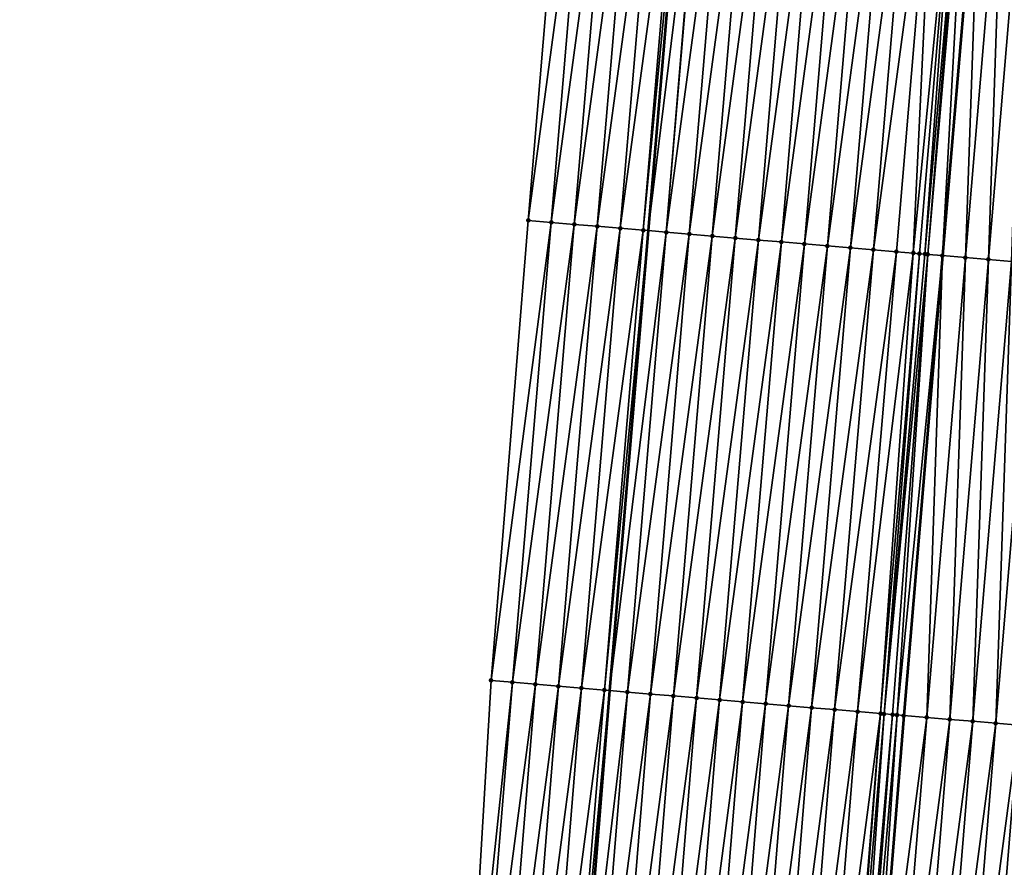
# Model space of a CAD drawing. Header units: feet. Extents: x 2017424 to 2024169, y 808042 to 818730.
# Tile 63 of 256: x 2023522 to 2023565, y 810039 to 810075. Entities that reach past the tile are written whole.
import ezdxf

# ---------------------------------------------------------------- set-up
doc = ezdxf.new("R2010")
doc.units = ezdxf.units.FT
doc.header["$MEASUREMENT"] = 0
for name, color, linetype, lineweight in [('EP_Travel Lane', 172, 'Continuous', 53), ('NB-Road Shots', 141, 'Continuous', 100), ('NB-Road X-Section', 40, 'Continuous', 13), ('STRIPING', 60, 'Continuous', 53)]:
    doc.layers.add(name, color=color, linetype=linetype, lineweight=lineweight)
doc.layers.add('I-77-MM15-17_NB-Surface-BORDER', color=7, linetype='Continuous')
doc.layers.add('I-77-MM15-17_NB-Surface-TIN', color=7, linetype='Continuous')

msp = doc.modelspace()

# ---------------------------------------------------------------- linework, layer by layer
at = {"layer": 'EP_Travel Lane'}
msp.add_polyline3d([(2023550.831375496, 810086.0123645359, 279.9788141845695), (2023549.151482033, 810066.0914212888, 279.3979087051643), (2023547.471426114, 810046.1685515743, 278.891052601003), (2023545.867034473, 810026.1663256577, 278.432815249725), (2023544.318689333, 810006.231272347, 277.9870013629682), (2023542.770339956, 809986.2961644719, 277.5438341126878), (2023541.221922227, 809966.3601765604, 277.1432462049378), (2023539.67359945, 809946.425411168, 276.6835116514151), (2023538.125269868, 809926.4905581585, 276.228016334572), (2023536.576861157, 809906.5546863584, 275.8218040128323), (2023535.028411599, 809886.618288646, 275.4410437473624), (2023533.479973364, 809866.6820367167, 275.0532364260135), (2023531.931508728, 809846.7454448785, 274.6818654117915), (2023530.404082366, 809826.7462292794, 274.339478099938), (2023528.896804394, 809806.8057625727, 274.0129057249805), (2023527.389494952, 809786.8648795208, 273.7142479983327), (2023525.882193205, 809766.9240982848, 273.4087591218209)], dxfattribs=at)
at = {"layer": 'I-77-MM15-17_NB-Surface-BORDER', "color": 3, "linetype": 'Continuous', "lineweight": -3}
msp.add_polyline3d([(2023521.937880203, 809767.2243050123, 273.2714890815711), (2023523.215665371, 809787.1826599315, 273.5620028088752), (2023524.235070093, 809807.1604366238, 273.8597614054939), (2023525.3308097, 809827.132215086, 274.1727443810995), (2023526.593280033, 809847.1740170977, 274.5090924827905), (2023528.943887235, 809867.0463380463, 274.9002708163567), (2023529.533953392, 809887.0591429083, 275.2757456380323), (2023531.120839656, 809906.9922622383, 275.6670087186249), (2023533.70455732, 809926.8458379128, 276.0671945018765), (2023534.639179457, 809946.8302692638, 276.4880299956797), (2023536.70489143, 809966.7227666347, 276.9996193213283), (2023538.133407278, 809986.6683725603, 277.3967180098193), (2023539.988396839, 810006.5795018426, 277.819054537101), (2023541.169523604, 810026.543453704, 278.2810226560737), (2023542.347952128, 810046.6045008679, 278.7423087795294), (2023543.951727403, 810066.5337275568, 279.2520511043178), (2023545.631617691, 810086.4546399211, 279.8341445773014)], dxfattribs=at)
at = {"layer": 'I-77-MM15-17_NB-Surface-TIN', "color": 128, "linetype": 'Continuous', "lineweight": -3}
for points in [[(2023543.951727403, 810066.5337275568, 279.2520511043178), (2023546.628037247, 810086.3700920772, 279.8540606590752), (2023545.631617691, 810086.4546399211, 279.8341445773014)], [(2023543.951727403, 810066.5337275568, 279.2520511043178), (2023544.948139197, 810066.449087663, 279.2755053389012), (2023546.628037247, 810086.3700920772, 279.8540606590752)], [(2023544.948139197, 810066.449087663, 279.2755053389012), (2023547.624438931, 810086.2853322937, 279.8821235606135), (2023546.628037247, 810086.3700920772, 279.8540606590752)], [(2023544.948139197, 810066.449087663, 279.2755053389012), (2023545.944546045, 810066.364389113, 279.3012142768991), (2023547.624438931, 810086.2853322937, 279.8821235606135)], [(2023545.944546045, 810066.364389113, 279.3012142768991), (2023548.62083222, 810086.2004729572, 279.9140132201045), (2023547.624438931, 810086.2853322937, 279.8821235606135)], [(2023545.944546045, 810066.364389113, 279.3012142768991), (2023546.940942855, 810066.2795715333, 279.3314986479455), (2023548.62083222, 810086.2004729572, 279.9140132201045)], [(2023546.940942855, 810066.2795715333, 279.3314986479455), (2023549.617247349, 810086.1158726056, 279.9359476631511), (2023548.62083222, 810086.2004729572, 279.9140132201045)], [(2023546.940942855, 810066.2795715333, 279.3314986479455), (2023547.937352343, 810066.1949042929, 279.3560040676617), (2023549.617247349, 810086.1158726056, 279.9359476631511)], [(2023547.937352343, 810066.1949042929, 279.3560040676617), (2023550.613628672, 810086.030871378, 279.9732915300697), (2023549.617247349, 810086.1158726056, 279.9359476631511)], [(2023547.937352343, 810066.1949042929, 279.3560040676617), (2023548.933737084, 810066.1099435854, 279.3917901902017), (2023550.613628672, 810086.030871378, 279.9732915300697)], [(2023548.933737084, 810066.1099435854, 279.3917901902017), (2023550.831375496, 810086.0123645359, 279.9788141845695), (2023550.613628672, 810086.030871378, 279.9732915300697)], [(2023548.933737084, 810066.1099435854, 279.3917901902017), (2023549.151482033, 810066.0914212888, 279.3979087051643), (2023550.831375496, 810086.0123645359, 279.9788141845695)], [(2023551.58681991, 810085.9481574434, 279.9979743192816), (2023550.831375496, 810086.0123645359, 279.9788141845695), (2023549.151482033, 810066.0914212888, 279.3979087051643)], [(2023549.930138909, 810066.0251854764, 279.4197885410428), (2023551.58681991, 810085.9481574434, 279.9979743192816), (2023549.151482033, 810066.0914212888, 279.3979087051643)], [(2023549.930138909, 810066.0251854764, 279.4197885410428), (2023551.610036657, 810085.9461863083, 279.9984824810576), (2023551.58681991, 810085.9481574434, 279.9979743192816)], [(2023549.930138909, 810066.0251854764, 279.4197885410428), (2023552.606460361, 810085.8616876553, 280.0165076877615), (2023551.610036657, 810085.9461863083, 279.9984824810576)], [(2023549.930138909, 810066.0251854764, 279.4197885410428), (2023550.92654894, 810065.9405246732, 279.4440465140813), (2023552.606460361, 810085.8616876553, 280.0165076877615)], [(2023550.92654894, 810065.9405246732, 279.4440465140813), (2023553.60288409, 810085.7771892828, 280.0345221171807), (2023552.606460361, 810085.8616876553, 280.0165076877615)], [(2023550.92654894, 810065.9405246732, 279.4440465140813), (2023551.922960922, 810065.8558870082, 279.4674150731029), (2023553.60288409, 810085.7771892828, 280.0345221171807)], [(2023551.922960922, 810065.8558870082, 279.4674150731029), (2023554.599301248, 810085.692612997, 280.0555314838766), (2023553.60288409, 810085.7771892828, 280.0345221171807)], [(2023551.922960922, 810065.8558870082, 279.4674150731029), (2023552.919364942, 810065.7711549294, 279.4944128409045), (2023554.599301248, 810085.692612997, 280.0555314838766)], [(2023552.919364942, 810065.7711549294, 279.4944128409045), (2023555.595723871, 810085.608101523, 280.0740495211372), (2023554.599301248, 810085.692612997, 280.0555314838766)], [(2023552.919364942, 810065.7711549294, 279.4944128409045), (2023553.91577326, 810065.6864738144, 279.5194515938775), (2023555.595723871, 810085.608101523, 280.0740495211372)], [(2023553.91577326, 810065.6864738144, 279.5194515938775), (2023556.592142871, 810085.5235470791, 280.0942193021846), (2023555.595723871, 810085.608101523, 280.0740495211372)], [(2023553.91577326, 810065.6864738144, 279.5194515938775), (2023554.912187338, 810065.6018610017, 279.5418648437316), (2023556.592142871, 810085.5235470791, 280.0942193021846)], [(2023554.912187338, 810065.6018610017, 279.5418648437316), (2023557.588564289, 810085.4390213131, 280.1132867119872), (2023556.592142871, 810085.5235470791, 280.0942193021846)], [(2023554.912187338, 810065.6018610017, 279.5418648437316), (2023555.908603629, 810065.5172744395, 279.5632690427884), (2023557.588564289, 810085.4390213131, 280.1132867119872)], [(2023555.908603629, 810065.5172744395, 279.5632690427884), (2023558.584993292, 810085.3545854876, 280.1288968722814), (2023557.588564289, 810085.4390213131, 280.1132867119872)], [(2023555.908603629, 810065.5172744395, 279.5632690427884), (2023556.905028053, 810065.4327843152, 279.5809662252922), (2023558.584993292, 810085.3545854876, 280.1288968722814)], [(2023556.905028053, 810065.4327843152, 279.5809662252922), (2023559.581420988, 810085.2701341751, 280.1451023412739), (2023558.584993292, 810085.3545854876, 280.1288968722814)], [(2023556.905028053, 810065.4327843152, 279.5809662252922), (2023557.901446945, 810065.3482285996, 279.6011847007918), (2023559.581420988, 810085.2701341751, 280.1451023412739)], [(2023557.901446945, 810065.3482285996, 279.6011847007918), (2023560.577847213, 810085.185665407, 280.1619787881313), (2023559.581420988, 810085.2701341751, 280.1451023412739)], [(2023557.901446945, 810065.3482285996, 279.6011847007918), (2023558.897861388, 810065.263620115, 279.6234315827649), (2023560.577847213, 810085.185665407, 280.1619787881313)], [(2023558.897861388, 810065.263620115, 279.6234315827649), (2023561.574269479, 810085.1011496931, 280.1806598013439), (2023560.577847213, 810085.185665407, 280.1619787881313)], [(2023558.897861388, 810065.263620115, 279.6234315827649), (2023559.894270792, 810065.1789518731, 279.6479755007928), (2023561.574269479, 810085.1011496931, 280.1806598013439)], [(2023559.894270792, 810065.1789518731, 279.6479755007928), (2023560.625706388, 810065.1168244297, 279.6650349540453), (2023561.574269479, 810085.1011496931, 280.1806598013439)], [(2023560.625706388, 810065.1168244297, 279.6650349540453), (2023562.570700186, 810085.0167340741, 280.195493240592), (2023561.574269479, 810085.1011496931, 280.1806598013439)], [(2023560.625706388, 810065.1168244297, 279.6650349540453), (2023560.890689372, 810065.0943924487, 279.6683365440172), (2023562.570700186, 810085.0167340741, 280.195493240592)], [(2023560.890689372, 810065.0943924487, 279.6683365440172), (2023561.127060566, 810065.0744365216, 279.6692228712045), (2023562.570700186, 810085.0167340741, 280.195493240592)], [(2023561.127060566, 810065.0744365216, 279.6692228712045), (2023562.865966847, 810084.9917857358, 280.1973672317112), (2023562.570700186, 810085.0167340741, 280.195493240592)], [(2023561.127060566, 810065.0744365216, 279.6692228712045), (2023561.253185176, 810065.0638106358, 279.6688431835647), (2023562.865966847, 810084.9917857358, 280.1973672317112)], [(2023561.253185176, 810065.0638106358, 279.6688431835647), (2023562.988485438, 810084.9814666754, 280.1968831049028), (2023562.865966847, 810084.9917857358, 280.1973672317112)], [(2023561.253185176, 810065.0638106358, 279.6688431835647), (2023561.887167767, 810065.0105423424, 279.6614318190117), (2023562.988485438, 810084.9814666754, 280.1968831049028)], [(2023561.887167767, 810065.0105423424, 279.6614318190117), (2023563.56717962, 810084.9328962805, 280.1881154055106), (2023562.988485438, 810084.9814666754, 280.1968831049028)], [(2023561.887167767, 810065.0105423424, 279.6614318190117), (2023561.895126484, 810065.0098756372, 279.6612624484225), (2023563.56717962, 810084.9328962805, 280.1881154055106)], [(2023563.56717962, 810084.9328962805, 280.1881154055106), (2023561.895126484, 810065.0098756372, 279.6612624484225), (2023563.575138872, 810084.9322291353, 280.1879611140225)], [(2023562.883677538, 810064.9270643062, 279.6402249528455), (2023563.575138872, 810084.9322291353, 280.1879611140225), (2023561.895126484, 810065.0098756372, 279.6612624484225)], [(2023562.883677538, 810064.9270643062, 279.6402249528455), (2023564.563685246, 810084.8493690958, 280.168797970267), (2023563.575138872, 810084.9322291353, 280.1879611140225)], [(2023562.883677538, 810064.9270643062, 279.6402249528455), (2023563.880203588, 810064.8437793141, 279.6115975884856), (2023564.563685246, 810084.8493690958, 280.168797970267)], [(2023563.880203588, 810064.8437793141, 279.6115975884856), (2023565.560212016, 810084.7660926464, 280.1398424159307), (2023564.563685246, 810084.8493690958, 280.168797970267)], [(2023563.880203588, 810064.8437793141, 279.6115975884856), (2023564.876717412, 810064.7603493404, 279.5885432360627), (2023565.560212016, 810084.7660926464, 280.1398424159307)], [(2023543.951727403, 810066.5337275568, 279.2520511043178), (2023542.347952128, 810046.6045008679, 278.7423087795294), (2023544.948139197, 810066.449087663, 279.2755053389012)], [(2023543.268086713, 810046.5262518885, 278.7673427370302), (2023544.948139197, 810066.449087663, 279.2755053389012), (2023542.347952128, 810046.6045008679, 278.7423087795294)], [(2023543.268086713, 810046.5262518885, 278.7673427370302), (2023545.944546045, 810066.364389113, 279.3012142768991), (2023544.948139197, 810066.449087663, 279.2755053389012)], [(2023543.268086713, 810046.5262518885, 278.7673427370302), (2023544.264498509, 810046.4416120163, 278.7907961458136), (2023545.944546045, 810066.364389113, 279.3012142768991)], [(2023544.264498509, 810046.4416120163, 278.7907961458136), (2023546.940942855, 810066.2795715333, 279.3314986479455), (2023545.944546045, 810066.364389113, 279.3012142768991)], [(2023544.264498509, 810046.4416120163, 278.7907961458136), (2023545.260892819, 810046.35676479, 278.8222201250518), (2023546.940942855, 810066.2795715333, 279.3314986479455)], [(2023545.260892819, 810046.35676479, 278.8222201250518), (2023547.937352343, 810066.1949042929, 279.3560040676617), (2023546.940942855, 810066.2795715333, 279.3314986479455)], [(2023545.260892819, 810046.35676479, 278.8222201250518), (2023546.257298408, 810046.2720513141, 278.8485028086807), (2023547.937352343, 810066.1949042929, 279.3560040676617)], [(2023546.257298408, 810046.2720513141, 278.8485028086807), (2023548.933737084, 810066.1099435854, 279.3917901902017), (2023547.937352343, 810066.1949042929, 279.3560040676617)], [(2023546.257298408, 810046.2720513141, 278.8485028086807), (2023547.253684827, 810046.1871105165, 278.8835236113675), (2023548.933737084, 810066.1099435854, 279.3917901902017)], [(2023547.253684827, 810046.1871105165, 278.8835236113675), (2023549.151482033, 810066.0914212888, 279.3979087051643), (2023548.933737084, 810066.1099435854, 279.3917901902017)], [(2023547.253684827, 810046.1871105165, 278.8835236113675), (2023547.471426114, 810046.1685515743, 278.891052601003), (2023549.151482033, 810066.0914212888, 279.3979087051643)], [(2023549.930138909, 810066.0251854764, 279.4197885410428), (2023549.151482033, 810066.0914212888, 279.3979087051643), (2023547.471426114, 810046.1685515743, 278.891052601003)], [(2023548.250072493, 810046.1021844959, 278.9179763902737), (2023549.930138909, 810066.0251854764, 279.4197885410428), (2023547.471426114, 810046.1685515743, 278.891052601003)], [(2023548.250072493, 810046.1021844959, 278.9179763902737), (2023550.92654894, 810065.9405246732, 279.4440465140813), (2023549.930138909, 810066.0251854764, 279.4197885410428)], [(2023548.250072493, 810046.1021844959, 278.9179763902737), (2023549.246485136, 810046.0175546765, 278.9410433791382), (2023550.92654894, 810065.9405246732, 279.4440465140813)], [(2023549.246485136, 810046.0175546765, 278.9410433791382), (2023551.922960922, 810065.8558870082, 279.4674150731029), (2023550.92654894, 810065.9405246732, 279.4440465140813)], [(2023549.246485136, 810046.0175546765, 278.9410433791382), (2023550.242900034, 810045.932951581, 278.9630831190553), (2023551.922960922, 810065.8558870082, 279.4674150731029)], [(2023550.242900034, 810045.932951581, 278.9630831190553), (2023552.919364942, 810065.7711549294, 279.4944128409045), (2023551.922960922, 810065.8558870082, 279.4674150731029)], [(2023550.242900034, 810045.932951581, 278.9630831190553), (2023551.239308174, 810045.8482683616, 278.988202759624), (2023552.919364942, 810065.7711549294, 279.4944128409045)], [(2023551.239308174, 810045.8482683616, 278.988202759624), (2023553.91577326, 810065.6864738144, 279.5194515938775), (2023552.919364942, 810065.7711549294, 279.4944128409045)], [(2023551.239308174, 810045.8482683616, 278.988202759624), (2023552.235711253, 810045.7635251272, 279.0156293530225), (2023553.91577326, 810065.6864738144, 279.5194515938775)], [(2023552.235711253, 810045.7635251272, 279.0156293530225), (2023554.912187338, 810065.6018610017, 279.5418648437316), (2023553.91577326, 810065.6864738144, 279.5194515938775)], [(2023552.235711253, 810045.7635251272, 279.0156293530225), (2023553.232117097, 810045.6788146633, 279.0417962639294), (2023554.912187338, 810065.6018610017, 279.5418648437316)], [(2023553.232117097, 810045.6788146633, 279.0417962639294), (2023555.908603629, 810065.5172744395, 279.5632690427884), (2023554.912187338, 810065.6018610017, 279.5418648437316)], [(2023554.228534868, 810045.5942456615, 279.0625254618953), (2023555.908603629, 810065.5172744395, 279.5632690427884), (2023553.232117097, 810045.6788146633, 279.0417962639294)], [(2023554.228534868, 810045.5942456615, 279.0625254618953), (2023556.905028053, 810065.4327843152, 279.5809662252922), (2023555.908603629, 810065.5172744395, 279.5632690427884)], [(2023554.228534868, 810045.5942456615, 279.0625254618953), (2023555.224964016, 810045.5098115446, 279.0780697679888), (2023556.905028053, 810065.4327843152, 279.5809662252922)], [(2023555.224964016, 810045.5098115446, 279.0780697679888), (2023557.901446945, 810065.3482285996, 279.6011847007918), (2023556.905028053, 810065.4327843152, 279.5809662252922)], [(2023555.224964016, 810045.5098115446, 279.0780697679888), (2023556.221393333, 810045.425379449, 279.0935363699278), (2023557.901446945, 810065.3482285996, 279.6011847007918)], [(2023556.221393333, 810045.425379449, 279.0935363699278), (2023558.897861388, 810065.263620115, 279.6234315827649), (2023557.901446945, 810065.3482285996, 279.6011847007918)], [(2023556.221393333, 810045.425379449, 279.0935363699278), (2023557.217808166, 810045.3407755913, 279.1156054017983), (2023558.897861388, 810065.263620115, 279.6234315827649)], [(2023557.217808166, 810045.3407755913, 279.1156054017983), (2023559.894270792, 810065.1789518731, 279.6479755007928), (2023558.897861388, 810065.263620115, 279.6234315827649)], [(2023557.217808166, 810045.3407755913, 279.1156054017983), (2023558.214217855, 810045.2561107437, 279.1400188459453), (2023559.894270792, 810065.1789518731, 279.6479755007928)], [(2023558.214217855, 810045.2561107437, 279.1400188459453), (2023560.625706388, 810065.1168244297, 279.6650349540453), (2023559.894270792, 810065.1789518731, 279.6479755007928)], [(2023558.214217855, 810045.2561107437, 279.1400188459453), (2023559.210641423, 810045.1716104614, 279.1581065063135), (2023560.625706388, 810065.1168244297, 279.6650349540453)], [(2023559.210641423, 810045.1716104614, 279.1581065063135), (2023560.890689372, 810065.0943924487, 279.6683365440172), (2023560.625706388, 810065.1168244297, 279.6650349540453)], [(2023559.210641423, 810045.1716104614, 279.1581065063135), (2023559.362927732, 810045.1587285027, 279.1596317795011), (2023560.890689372, 810065.0943924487, 279.6683365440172)], [(2023559.362927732, 810045.1587285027, 279.1596317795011), (2023561.127060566, 810065.0744365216, 279.6692228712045), (2023560.890689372, 810065.0943924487, 279.6683365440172)], [(2023559.362927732, 810045.1587285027, 279.1596317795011), (2023561.253185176, 810065.0638106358, 279.6688431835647), (2023561.127060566, 810065.0744365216, 279.6692228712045)], [(2023559.362927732, 810045.1587285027, 279.1596317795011), (2023559.726965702, 810045.127990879, 279.1611217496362), (2023561.253185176, 810065.0638106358, 279.6688431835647)], [(2023559.726965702, 810045.127990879, 279.1611217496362), (2023559.920565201, 810045.1116760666, 279.1607002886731), (2023561.253185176, 810065.0638106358, 279.6688431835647)], [(2023559.920565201, 810045.1116760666, 279.1607002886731), (2023561.887167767, 810065.0105423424, 279.6614318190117), (2023561.253185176, 810065.0638106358, 279.6688431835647)], [(2023559.920565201, 810045.1116760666, 279.1607002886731), (2023560.207103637, 810045.0875684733, 279.1585776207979), (2023561.887167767, 810065.0105423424, 279.6614318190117)], [(2023560.207103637, 810045.0875684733, 279.1585776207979), (2023560.215061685, 810045.086900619, 279.1584542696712), (2023561.887167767, 810065.0105423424, 279.6614318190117)], [(2023561.887167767, 810065.0105423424, 279.6614318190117), (2023560.215061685, 810045.086900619, 279.1584542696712), (2023561.895126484, 810065.0098756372, 279.6612624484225)], [(2023561.20360077, 810045.0039405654, 279.1431317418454), (2023561.895126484, 810065.0098756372, 279.6612624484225), (2023560.215061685, 810045.086900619, 279.1584542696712)], [(2023561.20360077, 810045.0039405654, 279.1431317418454), (2023562.883677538, 810064.9270643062, 279.6402249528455), (2023561.895126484, 810065.0098756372, 279.6612624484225)], [(2023561.20360077, 810045.0039405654, 279.1431317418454), (2023562.20011537, 810044.9205198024, 279.1197233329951), (2023562.883677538, 810064.9270643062, 279.6402249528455)], [(2023562.20011537, 810044.9205198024, 279.1197233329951), (2023563.880203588, 810064.8437793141, 279.6115975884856), (2023562.883677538, 810064.9270643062, 279.6402249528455)], [(2023562.20011537, 810044.9205198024, 279.1197233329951), (2023563.196627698, 810044.8370720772, 279.0973513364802), (2023563.880203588, 810064.8437793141, 279.6115975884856)], [(2023563.196627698, 810044.8370720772, 279.0973513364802), (2023564.876717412, 810064.7603493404, 279.5885432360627), (2023563.880203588, 810064.8437793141, 279.6115975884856)], [(2023563.196627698, 810044.8370720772, 279.0973513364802), (2023564.193127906, 810044.7534806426, 279.0805034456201), (2023564.876717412, 810064.7603493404, 279.5885432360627)], [(2023564.193127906, 810044.7534806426, 279.0805034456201), (2023565.873217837, 810064.6767604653, 279.5715969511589), (2023564.876717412, 810064.7603493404, 279.5885432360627)], [(2023564.193127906, 810044.7534806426, 279.0805034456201), (2023565.189621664, 810044.669812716, 279.0665958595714), (2023565.873217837, 810064.6767604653, 279.5715969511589)], [(2023541.169523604, 810026.543453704, 278.2810226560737), (2023543.268086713, 810046.5262518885, 278.7673427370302), (2023542.347952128, 810046.6045008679, 278.7423087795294)], [(2023541.638546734, 810026.5058837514, 278.2921194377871), (2023543.268086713, 810046.5262518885, 278.7673427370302), (2023541.169523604, 810026.543453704, 278.2810226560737)], [(2023541.638546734, 810026.5058837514, 278.2921194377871), (2023544.264498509, 810046.4416120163, 278.7907961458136), (2023543.268086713, 810046.5262518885, 278.7673427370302)], [(2023541.638546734, 810026.5058837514, 278.2921194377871), (2023542.635348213, 810026.4259642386, 278.3192213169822), (2023544.264498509, 810046.4416120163, 278.7907961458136)], [(2023542.635348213, 810026.4259642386, 278.3192213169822), (2023545.260892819, 810046.35676479, 278.8222201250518), (2023544.264498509, 810046.4416120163, 278.7907961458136)], [(2023542.635348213, 810026.4259642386, 278.3192213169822), (2023543.632138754, 810026.3459073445, 278.3529712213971), (2023545.260892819, 810046.35676479, 278.8222201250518)], [(2023543.632138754, 810026.3459073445, 278.3529712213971), (2023546.257298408, 810046.2720513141, 278.8485028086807), (2023545.260892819, 810046.35676479, 278.8222201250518)], [(2023543.632138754, 810026.3459073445, 278.3529712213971), (2023544.628929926, 810026.2658583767, 278.3863375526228), (2023546.257298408, 810046.2720513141, 278.8485028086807)], [(2023544.628929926, 810026.2658583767, 278.3863375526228), (2023547.253684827, 810046.1871105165, 278.8835236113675), (2023546.257298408, 810046.2720513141, 278.8485028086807)], [(2023544.628929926, 810026.2658583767, 278.3863375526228), (2023545.625713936, 810026.1857194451, 278.4240573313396), (2023547.253684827, 810046.1871105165, 278.8835236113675)], [(2023545.625713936, 810026.1857194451, 278.4240573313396), (2023547.471426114, 810046.1685515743, 278.891052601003), (2023547.253684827, 810046.1871105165, 278.8835236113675)], [(2023545.625713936, 810026.1857194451, 278.4240573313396), (2023545.867034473, 810026.1663256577, 278.432815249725), (2023547.471426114, 810046.1685515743, 278.891052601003)], [(2023548.250072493, 810046.1021844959, 278.9179763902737), (2023547.471426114, 810046.1685515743, 278.891052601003), (2023545.867034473, 810026.1663256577, 278.432815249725)], [(2023546.622500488, 810026.1056124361, 278.4602323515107), (2023548.250072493, 810046.1021844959, 278.9179763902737), (2023545.867034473, 810026.1663256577, 278.432815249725)], [(2023546.622500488, 810026.1056124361, 278.4602323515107), (2023549.246485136, 810046.0175546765, 278.9410433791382), (2023548.250072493, 810046.1021844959, 278.9179763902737)], [(2023546.622500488, 810026.1056124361, 278.4602323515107), (2023547.619311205, 810026.0258089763, 278.4817182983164), (2023549.246485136, 810046.0175546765, 278.9410433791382)], [(2023547.619311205, 810026.0258089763, 278.4817182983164), (2023550.242900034, 810045.932951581, 278.9630831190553), (2023549.246485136, 810046.0175546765, 278.9410433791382)], [(2023547.619311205, 810026.0258089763, 278.4817182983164), (2023548.616119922, 810025.9459803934, 278.5044199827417), (2023550.242900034, 810045.932951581, 278.9630831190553)], [(2023548.616119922, 810025.9459803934, 278.5044199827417), (2023551.239308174, 810045.8482683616, 278.988202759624), (2023550.242900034, 810045.932951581, 278.9630831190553)], [(2023548.616119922, 810025.9459803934, 278.5044199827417), (2023549.612921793, 810025.8660658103, 278.5312833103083), (2023551.239308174, 810045.8482683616, 278.988202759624)], [(2023549.612921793, 810025.8660658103, 278.5312833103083), (2023552.235711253, 810045.7635251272, 279.0156293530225), (2023551.239308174, 810045.8482683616, 278.988202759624)], [(2023549.612921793, 810025.8660658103, 278.5312833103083), (2023550.60971935, 810025.7860970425, 278.5607686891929), (2023552.235711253, 810045.7635251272, 279.0156293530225)], [(2023550.60971935, 810025.7860970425, 278.5607686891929), (2023553.232117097, 810045.6788146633, 279.0417962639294), (2023552.235711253, 810045.7635251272, 279.0156293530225)], [(2023550.60971935, 810025.7860970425, 278.5607686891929), (2023551.606513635, 810025.7060871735, 278.592242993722), (2023553.232117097, 810045.6788146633, 279.0417962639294)], [(2023551.606513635, 810025.7060871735, 278.592242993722), (2023554.228534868, 810045.5942456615, 279.0625254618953), (2023553.232117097, 810045.6788146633, 279.0417962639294)], [(2023551.606513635, 810025.7060871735, 278.592242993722), (2023552.603324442, 810025.6262848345, 278.6136747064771), (2023554.228534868, 810045.5942456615, 279.0625254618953)], [(2023552.603324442, 810025.6262848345, 278.6136747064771), (2023555.224964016, 810045.5098115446, 279.0780697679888), (2023554.228534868, 810045.5942456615, 279.0625254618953)], [(2023552.603324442, 810025.6262848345, 278.6136747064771), (2023553.600145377, 810025.5466097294, 278.6289494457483), (2023555.224964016, 810045.5098115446, 279.0780697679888)], [(2023553.600145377, 810025.5466097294, 278.6289494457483), (2023556.221393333, 810045.425379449, 279.0935363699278), (2023555.224964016, 810045.5098115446, 279.0780697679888)], [(2023553.600145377, 810025.5466097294, 278.6289494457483), (2023554.596958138, 810025.4668319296, 278.6491936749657), (2023556.221393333, 810045.425379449, 279.0935363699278)], [(2023554.596958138, 810025.4668319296, 278.6491936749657), (2023557.217808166, 810045.3407755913, 279.1156054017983), (2023556.221393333, 810045.425379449, 279.0935363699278)], [(2023554.596958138, 810025.4668319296, 278.6491936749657), (2023555.59376363, 810025.3869628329, 278.6738558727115), (2023557.217808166, 810045.3407755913, 279.1156054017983)], [(2023555.59376363, 810025.3869628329, 278.6738558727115), (2023558.214217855, 810045.2561107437, 279.1400188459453), (2023557.217808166, 810045.3407755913, 279.1156054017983)], [(2023555.59376363, 810025.3869628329, 278.6738558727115), (2023556.590565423, 810025.3070472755, 278.7007663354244), (2023558.214217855, 810045.2561107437, 279.1400188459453)], [(2023556.590565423, 810025.3070472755, 278.7007663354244), (2023559.210641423, 810045.1716104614, 279.1581065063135), (2023558.214217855, 810045.2561107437, 279.1400188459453)], [(2023556.590565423, 810025.3070472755, 278.7007663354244), (2023557.587380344, 810025.2272966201, 278.7196970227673), (2023559.210641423, 810045.1716104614, 279.1581065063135)], [(2023557.587380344, 810025.2272966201, 278.7196970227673), (2023557.668501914, 810025.2208241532, 278.7203863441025), (2023559.210641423, 810045.1716104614, 279.1581065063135)], [(2023557.668501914, 810025.2208241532, 278.7203863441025), (2023559.362927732, 810045.1587285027, 279.1596317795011), (2023559.210641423, 810045.1716104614, 279.1581065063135)], [(2023557.668501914, 810025.2208241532, 278.7203863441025), (2023557.973534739, 810025.1965141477, 278.7216451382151), (2023559.362927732, 810045.1587285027, 279.1596317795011)], [(2023557.973534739, 810025.1965141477, 278.7216451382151), (2023559.726965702, 810045.127990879, 279.1611217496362), (2023559.362927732, 810045.1587285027, 279.1596317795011)], [(2023557.973534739, 810025.1965141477, 278.7216451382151), (2023558.19331642, 810025.1790280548, 278.7211236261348), (2023559.726965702, 810045.127990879, 279.1611217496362)], [(2023558.19331642, 810025.1790280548, 278.7211236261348), (2023559.920565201, 810045.1116760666, 279.1607002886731), (2023559.726965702, 810045.127990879, 279.1611217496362)], [(2023558.19331642, 810025.1790280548, 278.7211236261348), (2023558.58423081, 810025.147992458, 278.7170214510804), (2023559.920565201, 810045.1116760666, 279.1607002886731)], [(2023558.58423081, 810025.147992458, 278.7170214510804), (2023560.207103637, 810045.0875684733, 279.1585776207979), (2023559.920565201, 810045.1116760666, 279.1607002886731)], [(2023558.58423081, 810025.147992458, 278.7170214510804), (2023560.215061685, 810045.086900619, 279.1584542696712), (2023560.207103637, 810045.0875684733, 279.1585776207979)], [(2023558.58423081, 810025.147992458, 278.7170214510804), (2023558.592211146, 810025.147360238, 278.7168724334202), (2023560.215061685, 810045.086900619, 279.1584542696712)], [(2023561.20360077, 810045.0039405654, 279.1431317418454), (2023560.215061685, 810045.086900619, 279.1584542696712), (2023558.592211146, 810025.147360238, 278.7168724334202)], [(2023559.5811075, 810025.069017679, 278.6984066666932), (2023561.20360077, 810045.0039405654, 279.1431317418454), (2023558.592211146, 810025.147360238, 278.7168724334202)], [(2023559.5811075, 810025.069017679, 278.6984066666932), (2023562.20011537, 810044.9205198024, 279.1197233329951), (2023561.20360077, 810045.0039405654, 279.1431317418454)], [(2023559.5811075, 810025.069017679, 278.6984066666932), (2023560.5779923, 810024.9901447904, 278.6748613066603), (2023562.20011537, 810044.9205198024, 279.1197233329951)], [(2023560.5779923, 810024.9901447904, 278.6748613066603), (2023563.196627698, 810044.8370720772, 279.0973513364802), (2023562.20011537, 810044.9205198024, 279.1197233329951)], [(2023560.5779923, 810024.9901447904, 278.6748613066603), (2023561.574874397, 810024.911237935, 278.6529596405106), (2023563.196627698, 810044.8370720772, 279.0973513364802)], [(2023561.574874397, 810024.911237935, 278.6529596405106), (2023564.193127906, 810044.7534806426, 279.0805034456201), (2023563.196627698, 810044.8370720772, 279.0973513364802)], [(2023561.574874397, 810024.911237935, 278.6529596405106), (2023562.571751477, 810024.832268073, 278.6341069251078), (2023564.193127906, 810044.7534806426, 279.0805034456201)], [(2023562.571751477, 810024.832268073, 278.6341069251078), (2023565.189621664, 810044.669812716, 279.0665958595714), (2023564.193127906, 810044.7534806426, 279.0805034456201)], [(2023562.571751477, 810024.832268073, 278.6341069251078), (2023563.568627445, 810024.753284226, 278.6159309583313), (2023565.189621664, 810044.669812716, 279.0665958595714)], [(2023563.568627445, 810024.753284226, 278.6159309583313), (2023566.186123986, 810044.5862463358, 279.0487848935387), (2023565.189621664, 810044.669812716, 279.0665958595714)], [(2023563.568627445, 810024.753284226, 278.6159309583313), (2023564.565505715, 810024.6743293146, 278.5963547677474), (2023566.186123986, 810044.5862463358, 279.0487848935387)]]:
    msp.add_3dface(points, dxfattribs=at)
at = {"layer": 'NB-Road Shots', "lineweight": 100}
for p in [(2023543.951727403, 810066.5337275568, 279.2520511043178), (2023544.948139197, 810066.449087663, 279.2755053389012), (2023545.944546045, 810066.364389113, 279.3012142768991), (2023546.940942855, 810066.2795715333, 279.3314986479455), (2023547.937352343, 810066.1949042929, 279.3560040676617), (2023548.933737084, 810066.1099435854, 279.3917901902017), (2023549.930138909, 810066.0251854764, 279.4197885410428), (2023550.92654894, 810065.9405246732, 279.4440465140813), (2023551.922960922, 810065.8558870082, 279.4674150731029), (2023552.919364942, 810065.7711549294, 279.4944128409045), (2023553.91577326, 810065.6864738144, 279.5194515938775), (2023554.912187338, 810065.6018610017, 279.5418648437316), (2023555.908603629, 810065.5172744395, 279.5632690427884), (2023556.905028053, 810065.4327843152, 279.5809662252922), (2023557.901446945, 810065.3482285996, 279.6011847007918), (2023558.897861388, 810065.263620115, 279.6234315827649), (2023559.894270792, 810065.1789518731, 279.6479755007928), (2023560.625706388, 810065.1168244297, 279.6650349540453), (2023560.890689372, 810065.0943924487, 279.6683365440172), (2023561.127060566, 810065.0744365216, 279.6692228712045), (2023561.253185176, 810065.0638106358, 279.6688431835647), (2023561.887167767, 810065.0105423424, 279.6614318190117), (2023562.883677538, 810064.9270643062, 279.6402249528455), (2023563.880203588, 810064.8437793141, 279.6115975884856), (2023542.347952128, 810046.6045008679, 278.7423087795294), (2023543.268086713, 810046.5262518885, 278.7673427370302), (2023544.264498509, 810046.4416120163, 278.7907961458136), (2023545.260892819, 810046.35676479, 278.8222201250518), (2023546.257298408, 810046.2720513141, 278.8485028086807), (2023547.253684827, 810046.1871105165, 278.8835236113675), (2023548.250072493, 810046.1021844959, 278.9179763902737), (2023549.246485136, 810046.0175546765, 278.9410433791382), (2023550.242900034, 810045.932951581, 278.9630831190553), (2023551.239308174, 810045.8482683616, 278.988202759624), (2023552.235711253, 810045.7635251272, 279.0156293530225), (2023553.232117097, 810045.6788146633, 279.0417962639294), (2023554.228534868, 810045.5942456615, 279.0625254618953), (2023555.224964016, 810045.5098115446, 279.0780697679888), (2023556.221393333, 810045.425379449, 279.0935363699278), (2023557.217808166, 810045.3407755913, 279.1156054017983), (2023558.214217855, 810045.2561107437, 279.1400188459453), (2023559.210641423, 810045.1716104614, 279.1581065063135), (2023559.362927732, 810045.1587285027, 279.1596317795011), (2023559.726965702, 810045.127990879, 279.1611217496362), (2023559.920565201, 810045.1116760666, 279.1607002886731), (2023560.207103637, 810045.0875684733, 279.1585776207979), (2023561.20360077, 810045.0039405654, 279.1431317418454), (2023562.20011537, 810044.9205198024, 279.1197233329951), (2023563.196627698, 810044.8370720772, 279.0973513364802), (2023564.193127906, 810044.7534806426, 279.0805034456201)]:
    msp.add_point(p, dxfattribs=at)
at = {"layer": 'NB-Road X-Section', "extrusion": (0.08400111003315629, 0.99612383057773, 0.02609842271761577), "elevation": 976913.8047835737, "flags": 128}
msp.add_lwpolyline([(-1948362.504007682, -25225.46702996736), (-1948361.504007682, -25225.43222288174), (-1948360.504007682, -25225.39869941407), (-1948359.504007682, -25225.36706287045), (-1948358.504007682, -25225.33929406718), (-1948357.504007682, -25225.31441659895), (-1948356.504007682, -25225.29066828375), (-1948355.504007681, -25225.26705454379), (-1948354.504007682, -25225.24211042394), (-1948353.504007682, -25225.21883676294), (-1948352.504007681, -25225.19809942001), (-1948351.504007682, -25225.17982477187), (-1948350.504007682, -25225.15922643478), (-1948349.504007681, -25225.13571034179), (-1948348.504007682, -25225.11464592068), (-1948347.504007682, -25225.09583050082), (-1948346.504007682, -25225.07817765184), (-1948345.504007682, -25225.05992698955), (-1948344.504007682, -25225.04164669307), (-1948343.504007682, -25225.01685554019), (-1948342.504007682, -25224.98811378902), (-1948341.504007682, -25224.96192913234), (-1948340.504007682, -25224.94350758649), (-1948339.504007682, -25224.93000118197), (-1948338.504007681, -25224.91304912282), (-1948337.504007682, -25224.8899869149), (-1948336.504007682, -25224.86134979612), (-1948335.504007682, -25224.84013570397), (-1948334.86779121, -25224.83272181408), (-1948334.741219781, -25224.83234199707), (-1948334.504007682, -25224.83322862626), (-1948334.238076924, -25224.83653134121), (-1948333.504007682, -25224.85359660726), (-1948332.504007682, -25224.87814888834), (-1948331.504007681, -25224.90040335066), (-1948330.504007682, -25224.92062871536), (-1948329.504007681, -25224.93833192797), (-1948328.504007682, -25224.95974342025), (-1948327.504007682, -25224.98216430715), (-1948326.504007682, -25225.00721159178), (-1948325.504007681, -25225.03421855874), (-1948324.504007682, -25225.05759508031), (-1948323.504007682, -25225.08186131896), (-1948322.504007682, -25225.10986920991), (-1948321.504007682, -25225.14566752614), (-1948320.504007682, -25225.17018129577), (-1948319.504007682, -25225.20047598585), (-1948318.504007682, -25225.22619368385), (-1948317.504007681, -25225.24965591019)], dxfattribs=at)
at = {"layer": 'NB-Road X-Section', "extrusion": (0.08400110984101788, 0.9961238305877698, 0.02609842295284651), "elevation": 976893.8044029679, "flags": 128}
msp.add_lwpolyline([(-1948361.504195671, -25225.39899215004), (-1948360.504195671, -25225.36232553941), (-1948359.504195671, -25225.32724356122), (-1948358.504195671, -25225.29571020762), (-1948357.504195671, -25225.26790405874), (-1948356.504195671, -25225.24374826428), (-1948355.504195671, -25225.22036548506), (-1948354.504195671, -25225.19689077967), (-1948353.504195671, -25225.17474417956), (-1948352.50419567, -25225.15564429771), (-1948351.504195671, -25225.13810964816), (-1948350.504195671, -25225.1171744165), (-1948349.504195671, -25225.09221596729), (-1948348.504195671, -25225.06662237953), (-1948347.504195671, -25225.0466666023), (-1948346.504195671, -25225.03139175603), (-1948345.504195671, -25225.01693480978), (-1948344.50419567, -25224.99979757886), (-1948343.50419567, -25224.97813687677), (-1948342.504195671, -25224.95436430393), (-1948341.504195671, -25224.93106516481), (-1948340.504195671, -25224.9132481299), (-1948339.504195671, -25224.89933580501), (-1948338.504195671, -25224.88248217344), (-1948337.504195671, -25224.86010255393), (-1948336.504195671, -25224.83668616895), (-1948335.504195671, -25224.82123502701), (-1948335.216644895, -25224.81911163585), (-1948335.022359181, -25224.81869003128), (-1948334.657025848, -25224.82018050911), (-1948334.504195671, -25224.82170630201), (-1948333.504195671, -25224.83980012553), (-1948332.504195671, -25224.86422188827), (-1948331.504195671, -25224.88629843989), (-1948330.504195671, -25224.90177031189), (-1948329.504195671, -25224.91731991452), (-1948328.504195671, -25224.93805617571), (-1948327.504195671, -25224.96423200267), (-1948326.504195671, -25224.99166794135), (-1948325.504195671, -25225.01679614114), (-1948324.504195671, -25225.03884339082), (-1948323.504195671, -25225.06191823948), (-1948322.504195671, -25225.09638275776), (-1948321.504195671, -25225.13141549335), (-1948320.504195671, -25225.1577071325), (-1948319.504195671, -25225.18914181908), (-1948318.504195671, -25225.21260321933), (-1948317.580740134, -25225.23764570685)], dxfattribs=at)
at = {"layer": 'STRIPING'}
msp.add_polyline3d([(2023563.575138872, 810084.9322291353, 280.1879611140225), (2023561.895126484, 810065.0098756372, 279.6612624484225), (2023560.215061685, 810045.086900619, 279.1584542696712), (2023558.592211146, 810025.147360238, 278.7168724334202), (2023557.005420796, 810005.2154470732, 278.2672412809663), (2023555.41864285, 809985.2836897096, 277.8100716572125), (2023553.831831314, 809965.3515104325, 277.3733188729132), (2023552.245003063, 809945.4191211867, 276.9467271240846), (2023550.658194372, 809925.486977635, 276.5082459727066), (2023549.071349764, 809905.5543829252, 276.091595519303), (2023547.484471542, 809885.621365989, 275.6953779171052), (2023545.89754601, 809865.687754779, 275.3279187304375), (2023544.310600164, 809845.7538884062, 274.9728058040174), (2023542.772690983, 809825.8071735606, 274.6143671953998), (2023541.265426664, 809805.866887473, 274.2757002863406), (2023539.758103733, 809785.925825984, 273.9889908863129), (2023538.250793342, 809765.9849303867, 273.6911648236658)], dxfattribs=at)

doc.saveas('drawing.dxf')
